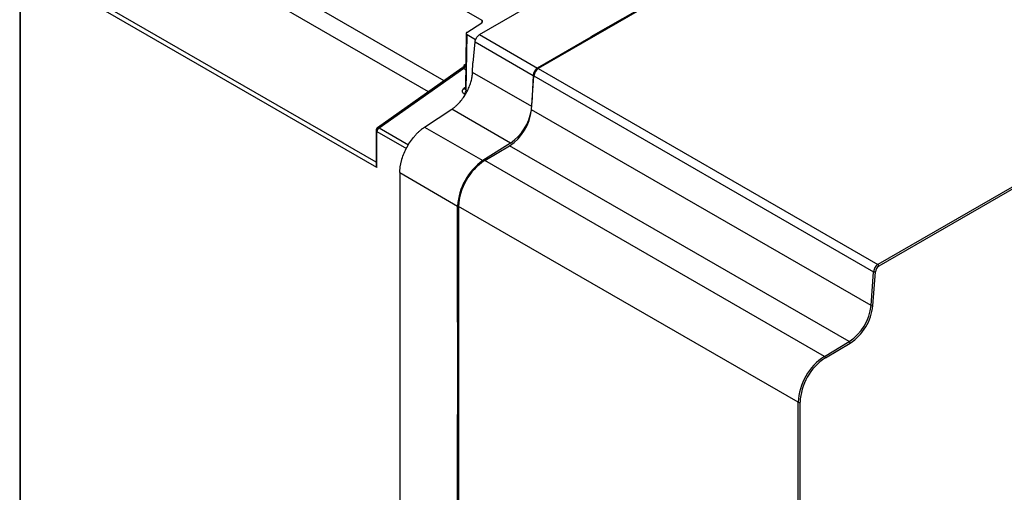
# Model space of a CAD drawing. Header units: inches. Extents: x -287 to -97, y 229 to 474.
# Tile 6 of 17: x -287 to -162, y 345 to 405. Entities that reach past the tile are written whole.
import ezdxf

# ---------------------------------------------------------------- set-up
doc = ezdxf.new("R2010")
doc.units = ezdxf.units.IN
doc.header["$MEASUREMENT"] = 0

# ---------------------------------------------------------------- blocks, each defined once
blk = doc.blocks.new('block 5')
at = {"color": 7, "lineweight": 25}
blk.add_lwpolyline([(-230.79, 398.58), (-241.54, 391)], dxfattribs=at)
blk = doc.blocks.new('block 6')
at = {"color": 7, "lineweight": 25}
blk.add_open_spline([(-241.54, 391), (-241.64, 390.93), (-241.71, 390.8), (-241.71, 390.67)], degree=3, dxfattribs=at)
blk = doc.blocks.new('block 7')
at = {"color": 7, "lineweight": 25}
blk.add_lwpolyline([(-241.71, 390.67), (-241.71, 386.33)], dxfattribs=at)
blk = doc.blocks.new('block 8')
at = {"color": 7, "lineweight": 25}
blk.add_lwpolyline([(-230.26, 403.01), (-230.36, 395.94)], dxfattribs=at)
blk = doc.blocks.new('block 12')
at = {"color": 7, "lineweight": 25}
blk.add_open_spline([(-230.53, 398.91), (-230.54, 398.9), (-230.54, 398.88), (-230.55, 398.87), (-230.57, 398.81), (-230.61, 398.75), (-230.66, 398.7), (-230.7, 398.65), (-230.74, 398.62), (-230.79, 398.58)], degree=3, knots=[0, 0, 0, 0, 1, 1, 1, 2, 2, 2, 3, 3, 3, 3], dxfattribs=at)
blk = doc.blocks.new('block 35')
at = {"color": 7, "lineweight": 25}
blk.add_lwpolyline([(-286.99, 424.25), (-286.99, 280.54)], dxfattribs=at)
blk = doc.blocks.new('block 154')
at = {"color": 7, "lineweight": 25}
blk.add_lwpolyline([(-187.83, 231.23), (-187.83, 356.07)], dxfattribs=at)
blk = doc.blocks.new('block 155')
at = {"color": 7, "lineweight": 25}
blk.add_open_spline([(-184.61, 361.72), (-186.53, 360.46), (-187.73, 358.36), (-187.83, 356.07)], degree=3, dxfattribs=at)
blk = doc.blocks.new('block 156')
at = {"color": 7, "lineweight": 25}
blk.add_lwpolyline([(-184.61, 361.72), (-181.46, 363.6)], dxfattribs=at)
blk = doc.blocks.new('block 157')
at = {"color": 7, "lineweight": 25}
blk.add_open_spline([(-181.46, 363.6), (-179.83, 364.68), (-178.77, 366.42), (-178.58, 368.36)], degree=3, dxfattribs=at)
blk = doc.blocks.new('block 158')
at = {"color": 7, "lineweight": 25}
blk.add_lwpolyline([(-178.58, 368.36), (-178.26, 372.68)], dxfattribs=at)
blk = doc.blocks.new('block 159')
at = {"color": 7, "lineweight": 25}
blk.add_open_spline([(-177.81, 373.41), (-178.07, 373.25), (-178.23, 372.98), (-178.26, 372.68)], degree=3, dxfattribs=at)
blk = doc.blocks.new('block 160')
at = {"color": 7, "lineweight": 25}
blk.add_lwpolyline([(-107.57, 413.96), (-177.81, 373.41)], dxfattribs=at)
blk = doc.blocks.new('block 172')
at = {"color": 7, "lineweight": 25}
blk.add_open_spline([(-184.73, 361.91), (-186.71, 360.61), (-187.95, 358.44), (-188.06, 356.07)], degree=3, dxfattribs=at)
blk = doc.blocks.new('block 173')
at = {"color": 7, "lineweight": 25}
blk.add_open_spline([(-184.61, 361.72), (-184.62, 361.8), (-184.66, 361.87), (-184.73, 361.91)], degree=3, dxfattribs=at)
blk = doc.blocks.new('block 174')
at = {"color": 7, "lineweight": 25}
blk.add_open_spline([(-188.06, 356.07), (-187.99, 356.03), (-187.91, 356.03), (-187.83, 356.07)], degree=3, dxfattribs=at)
blk = doc.blocks.new('block 175')
at = {"color": 7, "lineweight": 25}
blk.add_lwpolyline([(-188.06, 356.07), (-231.22, 380.98)], dxfattribs=at)
blk = doc.blocks.new('block 176')
at = {"color": 7, "lineweight": 25}
blk.add_open_spline([(-227.89, 386.83), (-229.87, 385.53), (-231.11, 383.35), (-231.22, 380.98)], degree=3, dxfattribs=at)
blk = doc.blocks.new('block 177')
at = {"color": 7, "lineweight": 25}
blk.add_lwpolyline([(-184.73, 361.91), (-227.89, 386.83)], dxfattribs=at)
blk = doc.blocks.new('block 178')
at = {"color": 7, "lineweight": 25}
blk.add_open_spline([(-177.81, 373.41), (-177.82, 373.49), (-177.86, 373.57), (-177.93, 373.61)], degree=3, dxfattribs=at)
blk = doc.blocks.new('block 179')
at = {"color": 7, "lineweight": 25}
blk.add_open_spline([(-178.49, 372.69), (-178.42, 372.65), (-178.34, 372.65), (-178.26, 372.68)], degree=3, dxfattribs=at)
blk = doc.blocks.new('block 180')
at = {"color": 7, "lineweight": 25}
blk.add_open_spline([(-177.93, 373.61), (-178.24, 373.4), (-178.45, 373.06), (-178.49, 372.69)], degree=3, dxfattribs=at)
blk = doc.blocks.new('block 181')
at = {"color": 7, "lineweight": 25}
blk.add_lwpolyline([(-221.65, 397.6), (-178.49, 372.69)], dxfattribs=at)
blk = doc.blocks.new('block 182')
at = {"color": 7, "lineweight": 25}
blk.add_open_spline([(-221.09, 398.53), (-221.41, 398.32), (-221.61, 397.98), (-221.65, 397.6)], degree=3, dxfattribs=at)
blk = doc.blocks.new('block 183')
at = {"color": 7, "lineweight": 25}
blk.add_lwpolyline([(-221.09, 398.53), (-177.93, 373.61)], dxfattribs=at)
blk = doc.blocks.new('block 184')
at = {"color": 7, "lineweight": 25}
blk.add_open_spline([(-178.8, 368.38), (-178.73, 368.34), (-178.65, 368.33), (-178.58, 368.36)], degree=3, dxfattribs=at)
blk = doc.blocks.new('block 185')
at = {"color": 7, "lineweight": 25}
blk.add_lwpolyline([(-178.8, 368.38), (-178.49, 372.69)], dxfattribs=at)
blk = doc.blocks.new('block 186')
at = {"color": 7, "lineweight": 25}
blk.add_lwpolyline([(-178.8, 368.38), (-221.96, 393.29)], dxfattribs=at)
blk = doc.blocks.new('block 187')
at = {"color": 7, "lineweight": 25}
blk.add_lwpolyline([(-221.96, 393.29), (-221.65, 397.6)], dxfattribs=at)
blk = doc.blocks.new('block 188')
at = {"color": 7, "lineweight": 25}
blk.add_lwpolyline([(-184.73, 361.91), (-181.57, 363.8)], dxfattribs=at)
blk = doc.blocks.new('block 189')
at = {"color": 7, "lineweight": 25}
blk.add_open_spline([(-181.46, 363.6), (-181.46, 363.68), (-181.5, 363.75), (-181.57, 363.8)], degree=3, dxfattribs=at)
blk = doc.blocks.new('block 191')
at = {"color": 7, "lineweight": 25}
blk.add_lwpolyline([(-188.06, 231.23), (-188.06, 356.07)], dxfattribs=at)
blk = doc.blocks.new('block 192')
at = {"color": 7, "lineweight": 25}
blk.add_lwpolyline([(-227.89, 386.83), (-224.73, 388.71)], dxfattribs=at)
blk = doc.blocks.new('block 193')
at = {"color": 7, "lineweight": 25}
blk.add_lwpolyline([(-181.57, 363.8), (-224.73, 388.71)], dxfattribs=at)
blk = doc.blocks.new('block 195')
at = {"color": 7, "lineweight": 25}
blk.add_lwpolyline([(-107.69, 414.16), (-177.93, 373.61)], dxfattribs=at)
blk = doc.blocks.new('block 197')
at = {"color": 7, "lineweight": 25}
blk.add_lwpolyline([(-231.22, 380.98), (-231.22, 256.15)], dxfattribs=at)
blk = doc.blocks.new('block 198')
at = {"color": 7, "lineweight": 25}
blk.add_lwpolyline([(-150.85, 439.07), (-221.09, 398.53)], dxfattribs=at)
blk = doc.blocks.new('block 200')
at = {"color": 7, "lineweight": 25}
blk.add_open_spline([(-181.57, 363.8), (-180.01, 364.83), (-178.99, 366.51), (-178.8, 368.38)], degree=3, dxfattribs=at)
blk = doc.blocks.new('block 201')
at = {"color": 7, "lineweight": 25}
blk.add_open_spline([(-224.73, 388.71), (-223.17, 389.75), (-222.15, 391.43), (-221.96, 393.29)], degree=3, dxfattribs=at)
blk = doc.blocks.new('block 214')
at = {"color": 7, "lineweight": 25}
blk.add_lwpolyline([(-231.34, 366.28), (-231.22, 366.35)], dxfattribs=at)
blk = doc.blocks.new('block 215')
at = {"color": 7, "lineweight": 25}
blk.add_lwpolyline([(-231.34, 366.28), (-231.34, 381.04)], dxfattribs=at)
blk = doc.blocks.new('block 216')
at = {"color": 7, "lineweight": 25}
blk.add_open_spline([(-228.12, 386.82), (-230.03, 385.5), (-231.22, 383.37), (-231.34, 381.04)], degree=3, dxfattribs=at)
blk = doc.blocks.new('block 217')
at = {"color": 7, "lineweight": 25}
blk.add_lwpolyline([(-224.6, 389.06), (-228.12, 386.82)], dxfattribs=at)
blk = doc.blocks.new('block 218')
at = {"color": 7, "lineweight": 25}
blk.add_open_spline([(-224.6, 389.06), (-223.2, 390.04), (-222.25, 391.54), (-221.97, 393.22)], degree=3, dxfattribs=at)
blk = doc.blocks.new('block 219')
at = {"color": 7, "lineweight": 25}
blk.add_lwpolyline([(-221.75, 397.66), (-221.9, 394.14)], dxfattribs=at)
blk = doc.blocks.new('block 220')
at = {"color": 7, "lineweight": 25}
blk.add_open_spline([(-221.18, 398.6), (-221.51, 398.39), (-221.72, 398.04), (-221.75, 397.66)], degree=3, dxfattribs=at)
blk = doc.blocks.new('block 221')
at = {"color": 7, "lineweight": 25}
blk.add_lwpolyline([(-214.37, 402.54), (-221.18, 398.6)], dxfattribs=at)
blk = doc.blocks.new('block 222')
at = {"color": 7, "lineweight": 25}
blk.add_lwpolyline([(-214.37, 402.54), (-214.37, 402.41)], dxfattribs=at)
blk = doc.blocks.new('block 223')
at = {"color": 7, "lineweight": 25}
blk.add_lwpolyline([(-235.53, 391.09), (-228.12, 386.82)], dxfattribs=at)
blk = doc.blocks.new('block 224')
at = {"color": 7, "lineweight": 25}
blk.add_lwpolyline([(-238.69, 385.29), (-231.34, 381.04)], dxfattribs=at)
blk = doc.blocks.new('block 225')
at = {"color": 7, "lineweight": 25}
blk.add_open_spline([(-238.69, 385.29), (-238.69, 385.34), (-238.69, 385.4), (-238.69, 385.46), (-238.69, 385.51), (-238.68, 385.57), (-238.68, 385.62), (-238.67, 385.68), (-238.67, 385.73), (-238.66, 385.79), (-238.66, 385.85), (-238.65, 385.9), (-238.65, 385.96), (-238.64, 386.02), (-238.63, 386.07), (-238.62, 386.13), (-238.61, 386.19), (-238.6, 386.24), (-238.59, 386.3), (-238.58, 386.36), (-238.57, 386.42), (-238.56, 386.48), (-238.54, 386.53), (-238.53, 386.59), (-238.51, 386.65), (-238.5, 386.71), (-238.48, 386.77), (-238.47, 386.83), (-238.45, 386.89), (-238.43, 386.95), (-238.42, 387.01), (-238.34, 387.27), (-238.24, 387.53), (-238.14, 387.78), (-238.03, 388.04), (-237.91, 388.29), (-237.77, 388.54), (-237.64, 388.78), (-237.49, 389.02), (-237.34, 389.25), (-237.18, 389.48), (-237.01, 389.7), (-236.84, 389.91), (-236.75, 390.01), (-236.67, 390.1), (-236.59, 390.19), (-236.5, 390.28), (-236.42, 390.36), (-236.33, 390.45), (-236.25, 390.53), (-236.16, 390.61), (-236.07, 390.68), (-235.98, 390.76), (-235.89, 390.83), (-235.8, 390.9), (-235.71, 390.97), (-235.62, 391.03), (-235.53, 391.09)], degree=3, knots=[0, 0, 0, 0, 1, 1, 1, 2, 2, 2, 3, 3, 3, 4, 4, 4, 5, 5, 5, 6, 6, 6, 7, 7, 7, 8, 8, 8, 9, 9, 9, 10, 10, 10, 11, 11, 11, 12, 12, 12, 13, 13, 13, 14, 14, 14, 15, 15, 15, 16, 16, 16, 17, 17, 17, 18, 18, 18, 19, 19, 19, 19], dxfattribs=at)
blk = doc.blocks.new('block 226')
at = {"color": 7, "lineweight": 25}
blk.add_lwpolyline([(-229.13, 401.92), (-221.75, 397.66)], dxfattribs=at)
blk = doc.blocks.new('block 227')
at = {"color": 7, "lineweight": 25}
blk.add_open_spline([(-229.13, 401.92), (-229.13, 401.94), (-229.12, 401.97), (-229.12, 401.99), (-229.12, 402.02), (-229.11, 402.04), (-229.1, 402.07), (-229.1, 402.09), (-229.09, 402.12), (-229.08, 402.14), (-229.07, 402.17), (-229.06, 402.19), (-229.05, 402.22), (-229.04, 402.24), (-229.03, 402.27), (-229.02, 402.29), (-229.01, 402.32), (-228.99, 402.34), (-228.98, 402.37), (-228.97, 402.4), (-228.95, 402.42), (-228.93, 402.45), (-228.91, 402.49), (-228.88, 402.53), (-228.84, 402.57), (-228.81, 402.61), (-228.78, 402.65), (-228.75, 402.68), (-228.72, 402.72), (-228.68, 402.75), (-228.65, 402.77), (-228.61, 402.8), (-228.57, 402.82), (-228.54, 402.85)], degree=3, knots=[0, 0, 0, 0, 1, 1, 1, 2, 2, 2, 3, 3, 3, 4, 4, 4, 5, 5, 5, 6, 6, 6, 7, 7, 7, 8, 8, 8, 9, 9, 9, 10, 10, 10, 11, 11, 11, 11], dxfattribs=at)
blk = doc.blocks.new('block 228')
at = {"color": 7, "lineweight": 25}
blk.add_lwpolyline([(-228.54, 402.85), (-221.18, 398.6)], dxfattribs=at)
blk = doc.blocks.new('block 229')
at = {"color": 7, "lineweight": 25}
blk.add_lwpolyline([(-224.6, 389.06), (-232.07, 393.37)], dxfattribs=at)
blk = doc.blocks.new('block 230')
at = {"color": 7, "lineweight": 25}
blk.add_lwpolyline([(-235.53, 391.09), (-232.07, 393.37)], dxfattribs=at)
blk = doc.blocks.new('block 231')
at = {"color": 7, "lineweight": 25}
blk.add_lwpolyline([(-229.44, 398.04), (-229.39, 399.28)], dxfattribs=at)
blk = doc.blocks.new('block 232')
at = {"color": 7, "lineweight": 25}
blk.add_lwpolyline([(-229.37, 399.27), (-229.13, 401.92)], dxfattribs=at)
blk = doc.blocks.new('block 233')
at = {"color": 7, "lineweight": 25}
blk.add_lwpolyline([(-231.34, 366.28), (-231.37, 366.3)], dxfattribs=at)
blk = doc.blocks.new('block 234')
at = {"color": 7, "lineweight": 25}
blk.add_lwpolyline([(-231.37, 366.3), (-231.37, 354.54)], dxfattribs=at)
blk = doc.blocks.new('block 235')
at = {"color": 7, "lineweight": 25}
blk.add_lwpolyline([(-231.37, 354.54), (-231.34, 354.53)], dxfattribs=at)
blk = doc.blocks.new('block 236')
at = {"color": 7, "lineweight": 25}
blk.add_lwpolyline([(-231.34, 283.98), (-231.34, 354.53)], dxfattribs=at)
blk = doc.blocks.new('block 242')
at = {"color": 7, "lineweight": 25}
blk.add_lwpolyline([(-238.69, 385.29), (-238.69, 260.46)], dxfattribs=at)
blk = doc.blocks.new('block 249')
at = {"color": 7, "lineweight": 25}
blk.add_lwpolyline([(-204.21, 408.43), (-214.4, 402.55)], dxfattribs=at)
blk = doc.blocks.new('block 250')
at = {"color": 7, "lineweight": 25}
blk.add_lwpolyline([(-214.4, 402.55), (-214.37, 402.54)], dxfattribs=at)
blk = doc.blocks.new('block 251')
at = {"color": 7, "lineweight": 25}
blk.add_lwpolyline([(-228.54, 402.85), (-158.33, 443.37)], dxfattribs=at)
blk = doc.blocks.new('block 253')
at = {"color": 7, "lineweight": 25}
blk.add_open_spline([(-232.07, 393.37), (-232.03, 393.4), (-231.99, 393.43), (-231.95, 393.46), (-231.91, 393.49), (-231.87, 393.52), (-231.83, 393.55), (-231.79, 393.58), (-231.75, 393.61), (-231.71, 393.64), (-231.67, 393.67), (-231.63, 393.71), (-231.59, 393.74), (-231.55, 393.77), (-231.51, 393.81), (-231.47, 393.85), (-231.43, 393.88), (-231.39, 393.92), (-231.36, 393.95), (-231.32, 393.99), (-231.28, 394.03), (-231.24, 394.07), (-231.21, 394.11), (-231.17, 394.15), (-231.13, 394.19), (-231.09, 394.23), (-231.06, 394.27), (-231.02, 394.31), (-230.88, 394.48), (-230.74, 394.66), (-230.61, 394.84), (-230.48, 395.03), (-230.36, 395.22), (-230.25, 395.41), (-230.14, 395.61), (-230.04, 395.81), (-229.95, 396.02), (-229.86, 396.23), (-229.77, 396.44), (-229.71, 396.65), (-229.67, 396.74), (-229.65, 396.84), (-229.62, 396.93), (-229.59, 397.03), (-229.57, 397.12), (-229.55, 397.21), (-229.53, 397.31), (-229.51, 397.4), (-229.5, 397.49), (-229.48, 397.58), (-229.47, 397.68), (-229.46, 397.77), (-229.45, 397.86), (-229.45, 397.95), (-229.44, 398.04)], degree=3, knots=[0, 0, 0, 0, 1, 1, 1, 2, 2, 2, 3, 3, 3, 4, 4, 4, 5, 5, 5, 6, 6, 6, 7, 7, 7, 8, 8, 8, 9, 9, 9, 10, 10, 10, 11, 11, 11, 12, 12, 12, 13, 13, 13, 14, 14, 14, 15, 15, 15, 16, 16, 16, 17, 17, 17, 18, 18, 18, 18], dxfattribs=at)
blk = doc.blocks.new('block 263')
at = {"color": 7, "lineweight": 25}
blk.add_lwpolyline([(-286.94, 424.19), (-286.94, 280.48)], dxfattribs=at)
blk = doc.blocks.new('block 267')
at = {"color": 7, "lineweight": 25}
blk.add_lwpolyline([(-241.59, 385.94), (-281.1, 408.75)], dxfattribs=at)
blk = doc.blocks.new('block 268')
at = {"color": 7, "lineweight": 25}
blk.add_lwpolyline([(-241.59, 385.94), (-241.59, 390.51)], dxfattribs=at)
blk = doc.blocks.new('block 314')
at = {"color": 7, "lineweight": 25}
blk.add_lwpolyline([(-229.06, 402.2), (-230.14, 402.83)], dxfattribs=at)
blk = doc.blocks.new('block 315')
at = {"color": 7, "lineweight": 25}
blk.add_open_spline([(-230.16, 403.14), (-230.17, 403.14), (-230.18, 403.13), (-230.19, 403.12), (-230.21, 403.11), (-230.22, 403.1), (-230.22, 403.09), (-230.23, 403.08), (-230.24, 403.07), (-230.24, 403.05), (-230.25, 403.04), (-230.25, 403.03), (-230.26, 403.02), (-230.26, 403.01), (-230.26, 403), (-230.26, 402.98), (-230.26, 402.96), (-230.25, 402.93), (-230.23, 402.9), (-230.21, 402.87), (-230.17, 402.85), (-230.14, 402.83)], degree=3, knots=[0, 0, 0, 0, 1, 1, 1, 2, 2, 2, 3, 3, 3, 4, 4, 4, 5, 5, 5, 6, 6, 6, 7, 7, 7, 7], dxfattribs=at)
blk = doc.blocks.new('block 316')
at = {"color": 7, "lineweight": 25}
blk.add_lwpolyline([(-230.16, 403.14), (-228.25, 404.37)], dxfattribs=at)
blk = doc.blocks.new('block 317')
at = {"color": 7, "lineweight": 25}
blk.add_open_spline([(-228.25, 404.37), (-228.17, 404.41), (-228.13, 404.51), (-228.17, 404.6), (-228.19, 404.64), (-228.22, 404.67), (-228.27, 404.68)], degree=3, knots=[0, 0, 0, 0, 1, 1, 1, 2, 2, 2, 2], dxfattribs=at)
blk = doc.blocks.new('block 318')
at = {"color": 7, "lineweight": 25}
blk.add_lwpolyline([(-243.38, 413.41), (-228.27, 404.68)], dxfattribs=at)
blk = doc.blocks.new('block 319')
at = {"color": 7, "lineweight": 25}
blk.add_lwpolyline([(-241.32, 390.99), (-230.57, 398.57)], dxfattribs=at)
blk = doc.blocks.new('block 320')
at = {"color": 7, "lineweight": 25}
blk.add_open_spline([(-230.51, 395.31), (-230.6, 395.36), (-230.65, 395.41), (-230.68, 395.46), (-230.72, 395.51), (-230.74, 395.56), (-230.74, 395.62), (-230.75, 395.67), (-230.74, 395.72), (-230.71, 395.79), (-230.68, 395.85), (-230.63, 395.92), (-230.54, 395.98)], degree=3, knots=[0, 0, 0, 0, 1, 1, 1, 2, 2, 2, 3, 3, 3, 4, 4, 4, 4], dxfattribs=at)
blk = doc.blocks.new('block 321')
at = {"color": 7, "lineweight": 25}
blk.add_open_spline([(-241.32, 390.99), (-241.48, 390.88), (-241.58, 390.7), (-241.59, 390.51)], degree=3, dxfattribs=at)
blk = doc.blocks.new('block 322')
at = {"color": 7, "lineweight": 25}
blk.add_lwpolyline([(-230.24, 395.79), (-230.14, 402.83)], dxfattribs=at)
blk = doc.blocks.new('block 323')
at = {"color": 7, "lineweight": 25}
blk.add_lwpolyline([(-231.37, 354.54), (-231.22, 354.62)], dxfattribs=at)
blk = doc.blocks.new('block 324')
at = {"color": 7, "lineweight": 25}
blk.add_open_spline([(-241.7, 386.33), (-241.7, 386.33), (-241.71, 386.32), (-241.71, 386.32), (-241.71, 386.26), (-241.7, 386.2), (-241.67, 386.13), (-241.65, 386.07), (-241.62, 386), (-241.59, 385.94)], degree=3, knots=[0, 0, 0, 0, 1, 1, 1, 2, 2, 2, 3, 3, 3, 3], dxfattribs=at)
blk = doc.blocks.new('block 336')
at = {"color": 7, "lineweight": 25}
blk.add_open_spline([(-230.51, 395.31), (-230.35, 395.42), (-230.25, 395.6), (-230.24, 395.79)], degree=3, dxfattribs=at)
blk = doc.blocks.new('block 341')
at = {"color": 7, "lineweight": 25}
blk.add_lwpolyline([(-230.33, 399.07), (-230.53, 398.91)], dxfattribs=at)
blk = doc.blocks.new('block 435')
at = {"color": 7, "lineweight": 25}
blk.add_lwpolyline([(-231.34, 354.53), (-231.22, 354.59)], dxfattribs=at)
blk = doc.blocks.new('block 548')
at = {"color": 7, "lineweight": 25}
blk.add_open_spline([(-230.57, 398.57), (-230.51, 398.62), (-230.45, 398.7), (-230.4, 398.79), (-230.36, 398.88), (-230.33, 398.98), (-230.33, 399.07)], degree=3, knots=[0, 0, 0, 0, 1, 1, 1, 2, 2, 2, 2], dxfattribs=at)
blk = doc.blocks.new('block 1354')
at = {"color": 253, "lineweight": 25}
blk.add_lwpolyline([(-221.93, 393.7), (-229.44, 398.04)], dxfattribs=at)
blk = doc.blocks.new('block 1355')
at = {"color": 253, "lineweight": 25}
blk.add_lwpolyline([(-241.59, 390.51), (-237.85, 388.35)], dxfattribs=at)
blk = doc.blocks.new('block 1359')
at = {"color": 253, "lineweight": 25}
blk.add_lwpolyline([(-241.32, 390.99), (-237.57, 388.83)], dxfattribs=at)
blk = doc.blocks.new('block 1360')
at = {"color": 253, "lineweight": 25}
blk.add_lwpolyline([(-230.57, 398.57), (-230.32, 398.43)], dxfattribs=at)
blk = doc.blocks.new('block 1361')
at = {"color": 253, "lineweight": 25}
blk.add_lwpolyline([(-230.36, 396.11), (-230.54, 395.98)], dxfattribs=at)
blk = doc.blocks.new('block 1362')
at = {"color": 253, "lineweight": 25}
blk.add_lwpolyline([(-230.51, 395.31), (-230.38, 395.23)], dxfattribs=at)
blk = doc.blocks.new('block 1363')
at = {"color": 253, "lineweight": 25}
blk.add_lwpolyline([(-230.24, 395.79), (-230.12, 395.72)], dxfattribs=at)
blk = doc.blocks.new('block 1364')
at = {"color": 253, "lineweight": 25}
blk.add_open_spline([(-241.32, 390.99), (-241.39, 391.03), (-241.47, 391.04), (-241.54, 391)], degree=3, dxfattribs=at)
blk = doc.blocks.new('block 1365')
at = {"color": 253, "lineweight": 25}
blk.add_open_spline([(-230.57, 398.57), (-230.64, 398.61), (-230.72, 398.62), (-230.79, 398.58)], degree=3, dxfattribs=at)
blk = doc.blocks.new('block 1366')
at = {"color": 253, "lineweight": 25}
blk.add_open_spline([(-241.71, 390.67), (-241.7, 390.6), (-241.65, 390.54), (-241.59, 390.51)], degree=3, dxfattribs=at)
blk = doc.blocks.new('block 1367')
at = {"color": 253, "lineweight": 25}
blk.add_open_spline([(-230.24, 395.79), (-230.27, 395.81), (-230.3, 395.83), (-230.32, 395.86), (-230.34, 395.88), (-230.36, 395.91), (-230.36, 395.94), (-230.36, 395.95), (-230.36, 395.96), (-230.35, 395.96)], degree=3, knots=[0, 0, 0, 0, 1, 1, 1, 2, 2, 2, 3, 3, 3, 3], dxfattribs=at)
blk = doc.blocks.new('block 1372')
at = {"color": 253, "lineweight": 25}
blk.add_lwpolyline([(-228.27, 404.68), (-228.27, 404.36)], dxfattribs=at)
blk = doc.blocks.new('block 1373')
at = {"color": 253, "lineweight": 25}
blk.add_lwpolyline([(-230.33, 399.07), (-230.32, 399.06)], dxfattribs=at)
blk = doc.blocks.new('block 1374')
at = {"color": 253, "lineweight": 25}
blk.add_lwpolyline([(-233.04, 396.99), (-268.63, 417.53)], dxfattribs=at)
blk = doc.blocks.new('block 1375')
at = {"color": 253, "lineweight": 25}
blk.add_lwpolyline([(-235.03, 395.59), (-269.74, 415.63)], dxfattribs=at)
blk = doc.blocks.new('block 1376')
at = {"color": 253, "lineweight": 25}
blk.add_lwpolyline([(-241.71, 386.64), (-280.83, 409.23)], dxfattribs=at)
blk = doc.blocks.new('block 1391')
at = {"color": 253, "lineweight": 25}
blk.add_open_spline([(-230.54, 395.98), (-230.48, 395.95), (-230.42, 395.94), (-230.36, 395.95)], degree=3, dxfattribs=at)

msp = doc.modelspace()

# ---------------------------------------------------------------- block references
for name in ['block 251', 'block 198', 'block 35', 'block 263', 'block 1374', 'block 1375', 'block 195', 'block 318', 'block 160', 'block 1376', 'block 267', 'block 249', 'block 316', 'block 317', 'block 1372', 'block 8', 'block 315', 'block 322', 'block 314', 'block 232', 'block 227', 'block 226', 'block 228', 'block 221', 'block 250', 'block 222', 'block 231', 'block 5', 'block 319', 'block 253', 'block 12', 'block 1365', 'block 548', 'block 1360', 'block 341', 'block 1373', 'block 1354', 'block 220', 'block 182', 'block 183', 'block 187', 'block 219', 'block 181', 'block 320', 'block 1361', 'block 1391', 'block 336', 'block 1367', 'block 1363', 'block 1362', 'block 230', 'block 229', 'block 201', 'block 218', 'block 186', 'block 6', 'block 7', 'block 1366', 'block 321', 'block 268', 'block 1355', 'block 1364', 'block 1359', 'block 225', 'block 223', 'block 217', 'block 192', 'block 193', 'block 216', 'block 176', 'block 177', 'block 324', 'block 224', 'block 242', 'block 215', 'block 175', 'block 197', 'block 180', 'block 159', 'block 178', 'block 185', 'block 158', 'block 179', 'block 200', 'block 157', 'block 184', 'block 233', 'block 234', 'block 214', 'block 188', 'block 156', 'block 189', 'block 172', 'block 155', 'block 173', 'block 174', 'block 191', 'block 154', 'block 323', 'block 235', 'block 435', 'block 236']:
    msp.add_blockref(name, (0, 0))

doc.saveas('drawing.dxf')
